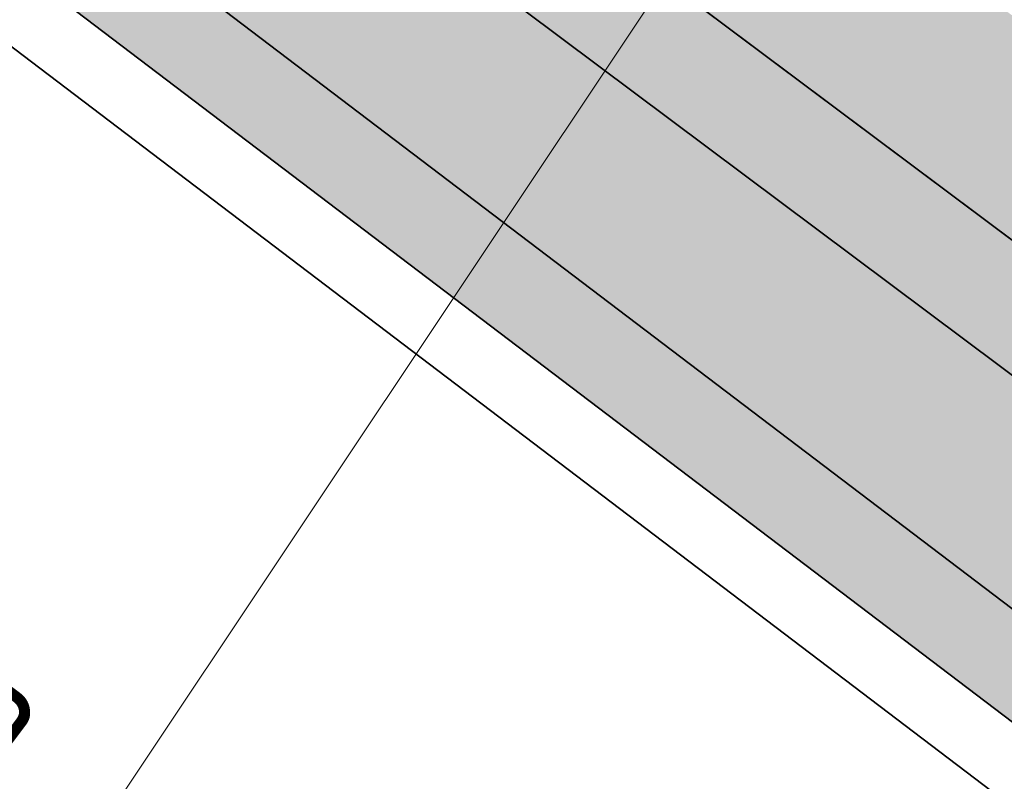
# Model space of a CAD drawing. Header units: metres. Extents: x 180563 to 183411, y 416314 to 418230.
# Tile 25 of 256: x 181069 to 181080, y 417760 to 417768. Entities that reach past the tile are written whole.
import ezdxf
from ezdxf import colors
from ezdxf.entities.mleader import LeaderData, LeaderLine
from ezdxf.math import Vec2, Vec3

# ---------------------------------------------------------------- set-up
doc = ezdxf.new("R2010")
doc.units = ezdxf.units.M
doc.linetypes.add('AM-AS', pattern=[16, 10, -2, 2, -2])
doc.linetypes.add('VW-3-3_STREEP', pattern=[6, 3, -3])
for name, color, linetype, lineweight in [('N-WE-AM-AS_WEG_GEBIEDSONTSLUITINGSWEG-G', 10, 'AM-AS', 18), ('N-WE-BV-GELEIDECONSTRUCTIE_GELEIDERAIL_AARDENBAAN-G', 210, 'BV-GELEIDERAIL-A', 35), ('N-WE-GW-BERM-G', 90, 'Continuous', 35), ('N-WE-GW-WATERGANG_BODEM-G', 150, 'Continuous', 35), ('N-WE-GW-WATERGANG_INSTEEK-G', 112, 'Continuous', 35), ('N-WE-IE-TERREINAFSCHEIDING_KUNSTMATIG_HEKWERK_WILDRASTER-G', 30, 'IE-TERREINAFSCHEIDING-KUNSTMATIG', 35), ('N-WE-VH-KANTVERHARDING_GOW-G', 7, 'Continuous', 35), ('N-WE-VW-MARKERING_LANGS_STREEP_33_015-G', 7, 'VW-3-3_STREEP', 25), ('N-WE-VW-MARKERING_LANGS_STREEP_DOORGETROKKEN_015-G', 7, 'Continuous', 25), ('N-WE-WH-T18', 7, 'Continuous', 18), ('X-XX-AL-VERWIJZING-T25', 2, 'Continuous', 25)]:
    doc.layers.add(name, color=color, linetype=linetype, lineweight=lineweight)
for name, color, linetype, lineweight, true_color, transparency in [('N-WE-GW-BERM-A', 70, 'Continuous', 25, 0x7fff00, 0.6), ('N-WE-GW-WATERGANG_TALUD-A', 7, 'Continuous', 35, 0x4c914b, 0.4), ('N-WE-GW-WATERGANG_WATERLIJN-A', 7, 'Continuous', 35, 0x05eafa, 0.4)]:
    doc.layers.add(name, color=color, linetype=linetype, lineweight=lineweight, true_color=true_color, transparency=transparency)
doc.layers.add('N-WE-VH-VERHARDING_ASFALT_DEKLAAG-A', color=252, linetype='Continuous', lineweight=18, transparency=0.5)
doc.layers.add('X-XX-AL-TEKENBLAD_VIEWPORT-G', color=1, linetype='Continuous', lineweight=18, plot=False)
doc.styles.add('NLCS-ISO-M500-T25', font='NLCS-ISO.ttf', dxfattribs={"height": 1.25})
doc.linetypes.add('BV-GELEIDERAIL-A', pattern='A,2,-1,[160,NLCS.SHX,S=0.5,R=0,X=0,Y=0],-1', length=4)
doc.linetypes.add('IE-TERREINAFSCHEIDING-KUNSTMATIG', pattern='A,4,[82,NLCS.SHX,S=0.75,R=90,X=0,Y=0],4,-2', length=10)

msp = doc.modelspace()

# ---------------------------------------------------------------- hatches: boundary and pattern name
at = {"layer": 'N-WE-GW-BERM-A'}
h = msp.add_hatch(color=256, dxfattribs=at)
h.dxf.hatch_style = 1
edge = h.paths.add_edge_path()
edge.add_line((181073.7488937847, 417814.2802837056), (181069.7045368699, 417817.3739125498))
edge.add_arc((181101.6014270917, 417859.0732937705), 52.50000000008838, 189.1732101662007, 232.58673001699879, ccw=False)
edge.add_line((181049.7728541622, 417850.7037640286), (181049.6980486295, 417851.1669996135))
edge.add_arc((181046.7364158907, 417850.6887407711), 2.999999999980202, 9.173210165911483, 136.0584857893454)
edge.add_line((181044.576270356, 417852.7705119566), (181028.8460949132, 417836.4481281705))
edge.add_line((181028.8460949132, 417836.4481281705), (181029.0068978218, 417836.290741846))
edge.add_line((181029.0068978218, 417836.290741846), (181027.410449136, 417834.6341901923))
edge.add_line((181027.410449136, 417834.6341901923), (181037.1542689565, 417825.0551359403))
edge.add_line((181037.1542689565, 417825.0551359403), (181036.8913745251, 417824.7877195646))
edge.add_line((181036.8913745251, 417824.7877195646), (181041.685457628, 417820.0747032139))
edge.add_arc((181216.9484118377, 417998.3522870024), 249.9999999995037, 225.4885475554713, 230.5528841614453)
edge.add_arc((181564.1122736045, 418420.2885536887), 796.4000000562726, 230.5528820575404, 232.095562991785)
edge.add_arc((185318.2645728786, 423241.9395734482), 6907.208297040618, 232.0955650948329, 233.106533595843)
edge.add_line((181171.6669077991, 417717.878181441), (181173.4678948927, 417720.2774408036))
edge.add_arc((185318.2645661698, 423241.9395645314), 6904.208285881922, 232.9201131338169, 233.1065335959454, ccw=False)
edge.add_arc((181188.6853429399, 417777.6711247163), 55.00000000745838, 218.4293924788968, 232.9201131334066, ccw=False)
edge.add_line((181145.599733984, 417743.4858895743), (181144.5259423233, 417744.839250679))
edge.add_line((181144.5259423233, 417744.839250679), (181128.9029318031, 417764.5298252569))
edge.add_arc((180973.9905832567, 417641.6183661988), 197.7499999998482, 38.42939247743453, 52.58673001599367)
edge.add_line((181094.1355364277, 417798.686035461), (181073.9643901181, 417814.1154452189))
edge.add_line((181073.9643901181, 417814.1154452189), (181073.7488937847, 417814.2802837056))
h = msp.add_hatch(color=256, dxfattribs=at)
h.dxf.hatch_style = 1
edge = h.paths.add_edge_path()
edge.add_arc((181263.9972262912, 417640.70309743), 3.000000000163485, 229.8991335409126, 325.6143135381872)
edge.add_line((181266.4729901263, 417639.008814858), (181266.5562549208, 417639.130485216))
edge.add_arc((182390.925729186, 419263.5190775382), 1975.561948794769, 235.1949882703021, 235.309788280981, ccw=False)
edge.add_arc((181493.644272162, 417972.7411903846), 403.5500000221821, 233.2313492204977, 235.1949882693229, ccw=False)
edge.add_arc((181012.651948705, 417329.0515215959), 399.9983836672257, 53.23134921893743, 53.93884562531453)
edge.add_arc((185318.3247645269, 423242.0195051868), 6914.508351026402, 232.57288237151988, 233.9388456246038, ccw=False)
edge.add_arc((185318.2877374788, 423241.9701144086), 6914.446625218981, 232.5272106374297, 232.5728772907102, ccw=False)
edge.add_arc((185318.456553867, 423242.1884344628), 6914.722598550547, 232.0959210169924, 232.5272010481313, ccw=False)
edge.add_arc((181564.1399569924, 418420.3241564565), 803.645098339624, 232.0926229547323, 232.0985272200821, ccw=False)
edge.add_arc((185318.30993552, 423241.9993938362), 6914.483364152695, 231.6752198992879, 232.0952310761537, ccw=False)
edge.add_line((181030.5116775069, 417817.5301763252), (181030.2791331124, 417817.2359857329))
edge.add_arc((185318.3099701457, 423241.9994375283), 6914.85841990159, 231.6196245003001, 231.6752198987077, ccw=False)
edge.add_arc((180870.0303810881, 417625.71673703), 249.625000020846, 51.61962449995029, 53.35454995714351)
edge.add_line((181019.0219391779, 417826.0019243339), (181017.3884670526, 417824.3069553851))
edge.add_line((181017.3884670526, 417824.3069553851), (181017.262458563, 417824.4283920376))
edge.add_line((181017.262458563, 417824.4283920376), (181017.1247146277, 417824.28546233))
edge.add_arc((181019.2848601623, 417822.2036911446), 2.999999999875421, 136.0584857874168, 232.8716318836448)
edge.add_line((181017.4740517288, 417819.8118356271), (181051.564089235, 417794.0032000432))
edge.add_line((181051.564089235, 417794.0032000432), (181089.9399368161, 417765.308181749))
edge.add_line((181089.9399368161, 417765.308181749), (181107.5240438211, 417752.0973728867))
edge.add_arc((181168.1549130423, 417832.841207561), 100.9736061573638, 233.0969673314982, 238.9432908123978)
edge.add_arc((181064.5187370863, 417658.6142890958), 101.7495503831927, 52.69745743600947, 59.563056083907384, ccw=False)
edge.add_arc((185318.3099398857, 423241.9993993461), 6917.433371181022, 232.6974574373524, 233.9388467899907)
edge.add_arc((181012.6519442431, 417329.0515155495), 397.0483911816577, 53.23134923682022, 53.93884678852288, ccw=False)
edge.add_arc((181493.6442733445, 417972.7411920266), 406.5000020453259, 233.231349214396, 234.683116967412)
edge.add_arc((181228.7308241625, 417598.8241839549), 51.7500001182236, 49.899133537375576, 54.68311698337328, ccw=False)
h = msp.add_hatch(color=256, dxfattribs=at)
h.dxf.hatch_style = 1
edge = h.paths.add_edge_path()
edge.add_arc((181228.730975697, 417598.8243583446), 48.1497702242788, 54.68239703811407, 54.68311822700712)
edge.add_arc((181493.6442753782, 417972.7411950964), 410.1000057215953, 233.2313492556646, 234.6831200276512, ccw=False)
edge.add_arc((181012.651940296, 417329.0515101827), 393.4483978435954, 53.23134923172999, 53.93884678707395)
edge.add_arc((185318.3099589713, 423241.9994249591), 6921.033403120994, 232.6974574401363, 233.93884678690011, ccw=False)
edge.add_arc((181064.5187370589, 417658.6142890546), 98.14955043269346, 52.69745744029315, 59.57422040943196)
edge.add_arc((181168.1598047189, 417832.8484648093), 104.5823465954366, 233.09672176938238, 238.9539027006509, ccw=False)
edge.add_line((181105.3616635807, 417749.2191596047), (181104.7191947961, 417749.7018416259))
edge.add_line((181104.7191947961, 417749.7018416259), (181087.7808334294, 417762.427506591))
edge.add_line((181087.7808334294, 417762.427506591), (181049.3996744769, 417791.126496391))
edge.add_line((181049.3996744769, 417791.126496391), (181030.062280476, 417805.7663088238))
edge.add_line((181030.062280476, 417805.7663088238), (181016.0579835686, 417816.3685792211))
edge.add_line((181016.0579835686, 417816.3685792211), (181010.4253307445, 417820.632906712))
edge.add_arc((180999.5604801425, 417806.2817736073), 17.99999999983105, 52.87163188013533, 110.0256266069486)
edge.add_arc((180999.5604801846, 417806.281773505), 18.00000011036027, 110.0256266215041, 114.8717221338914)
edge.add_arc((178500.1568795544, 423185.6150126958), 5913.63084953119, 294.8222645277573, 294.9211797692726, ccw=False)
edge.add_line((180982.7275157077, 417818.3184062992), (180980.803925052, 417817.4266589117))
edge.add_line((180980.803925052, 417817.4266589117), (180982.0988698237, 417814.4359911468))
edge.add_line((180982.0988698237, 417814.4359911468), (180982.909, 417812.5649999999))
edge.add_line((180982.909, 417812.5649999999), (180984.193, 417813.9))
edge.add_line((180984.193, 417813.9), (180994.2180399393, 417818.5693610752))
edge.add_line((180994.2180399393, 417818.5693610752), (181001.736, 417822.0709999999))
edge.add_line((181001.736, 417822.0709999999), (181002.664, 417821.6859999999))
edge.add_line((181002.664, 417821.6859999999), (181002.897, 417821.8349999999))
edge.add_line((181002.897, 417821.8349999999), (181004.325, 417821.1099999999))
edge.add_line((181004.325, 417821.1099999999), (181007.101, 417819.99))
edge.add_line((181007.101, 417819.99), (181007.026, 417819.8039999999))
edge.add_line((181007.026, 417819.8039999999), (181011.0674445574, 417817.1511925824))
edge.add_arc((181010.4503503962, 417815.9503702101), 1.350103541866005, 53.12917852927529, 62.801687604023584, ccw=False)
edge.add_line((181011.2604299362, 417817.0304399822), (181014.5577348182, 417814.6206031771))
edge.add_line((181014.5577348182, 417814.6206031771), (181028.8685332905, 417804.161549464))
edge.add_line((181028.8685332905, 417804.161549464), (181048.1972218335, 417789.5283276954))
edge.add_line((181048.1972218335, 417789.5283276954), (181086.581331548, 417760.8271315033))
edge.add_line((181086.581331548, 417760.8271315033), (181103.5178724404, 417748.1028342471))
edge.add_arc((181165.8364696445, 417831.0513420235), 103.7499999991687, 233.082734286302, 239.5630560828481)
edge.add_arc((181064.5187370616, 417658.6142890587), 96.24955042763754, 52.697446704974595, 59.56305608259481, ccw=False)
edge.add_line((181122.8482600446, 417735.175654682), (181129.299, 417730.3279999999))
edge.add_line((181129.299, 417730.3279999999), (181133.454, 417727.1759999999))
edge.add_line((181133.454, 417727.1759999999), (181133.564, 417727.1859999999))
edge.add_line((181133.564, 417727.1859999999), (181148.051, 417715.8659999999))
edge.add_line((181148.051, 417715.8659999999), (181165.6579999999, 417699.1319999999))
edge.add_line((181165.6579999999, 417699.1319999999), (181165.774, 417698.9649999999))
edge.add_line((181165.774, 417698.9649999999), (181168.9069999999, 417696.3289999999))
edge.add_line((181168.9069999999, 417696.3289999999), (181170.903, 417697.5019999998))
edge.add_line((181170.903, 417697.5019999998), (181177.178, 417693.0399999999))
edge.add_line((181177.178, 417693.0399999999), (181179.7000661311, 417692.1976577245))
edge.add_arc((185318.3099655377, 423241.99943372), 6923.033414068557, 233.2872918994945, 233.9348265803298)
edge.add_arc((181008.5358484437, 417323.5028025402), 398.357087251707, 53.222080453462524, 53.999916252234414, ccw=False)
edge.add_arc((181493.6442762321, 417972.7411959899), 412.1000069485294, 233.2436655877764, 234.6832046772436)
edge.add_arc((181228.7310384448, 417598.8244199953), 46.14968364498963, 40.84307946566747, 54.68238135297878, ccw=False)
edge.add_arc((181290.5749671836, 417652.2878644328), 35.60000389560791, 220.8430794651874, 235.6698368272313)
edge.add_arc((181252.9420399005, 417596.8718480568), 31.38661325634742, 54.583065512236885, 55.98954721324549, ccw=False)
edge.add_arc((181267.8258765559, 417621.1649947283), 3.546600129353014, -7.6863796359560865, 21.25271230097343, ccw=False)
edge.add_line((181271.3406105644, 417620.6906348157), (181271.0932304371, 417619.0810250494))
edge.add_line((181271.0932304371, 417619.0810250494), (181272.4185422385, 417618.2229377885))
edge.add_line((181272.4185422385, 417618.2229377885), (181273.314775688, 417620.6262685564))
edge.add_arc((181270.5038642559, 417621.6744941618), 2.999999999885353, 339.5488572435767, 415.6897267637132)
edge.add_arc((182390.9257077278, 419263.519046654), 1984.711911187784, 235.66983764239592, 235.6897267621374, ccw=False)
edge.add_arc((181290.5749645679, 417652.2878615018), 33.5999999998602, 220.8430889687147, 235.6698376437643, ccw=False)
edge.add_arc((181228.7309599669, 417598.8243335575), 48.14979954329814, 40.84308896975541, 54.68239881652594)
at = {"layer": 'N-WE-GW-WATERGANG_TALUD-A'}
h = msp.add_hatch(color=256, dxfattribs=at)
h.dxf.hatch_style = 1
edge = h.paths.add_edge_path()
edge.add_arc((181125.5214975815, 417729.5077122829), 2.925138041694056, 232.507645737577, 413.0755716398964)
edge.add_line((181127.2788067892, 417731.8461512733), (181122.8482600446, 417735.1756546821))
edge.add_arc((181064.5187370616, 417658.6142890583), 96.24955042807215, 52.69744670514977, 59.5630560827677)
edge.add_arc((181165.8364696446, 417831.0513420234), 103.7499999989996, 233.08273428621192, 239.56305608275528, ccw=False)
edge.add_line((181103.5178724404, 417748.1028342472), (181086.581331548, 417760.8271315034))
edge.add_line((181086.581331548, 417760.8271315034), (181049.2341603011, 417788.752971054))
edge.add_line((181049.2341603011, 417788.752971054), (181049.0654925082, 417788.8790901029))
edge.add_arc((181047.8747532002, 417787.2865975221), 1.988439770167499, 53.21378245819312, 233.2137824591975)
edge.add_line((181046.6840138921, 417785.6941049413), (181123.7641883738, 417727.1692732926))
edge.add_line((181123.7641883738, 417727.1692732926), (181123.7410960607, 417727.1868066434))
edge = h.paths.add_edge_path(flags=16)
edge.add_line((181047.2828611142, 417786.4950021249), (181124.3689041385, 417727.9657146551))
edge.add_arc((181125.4727247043, 417729.4195023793), 1.825354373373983, 232.7916087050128, 412.7916087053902)
edge.add_line((181126.5765452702, 417730.8732901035), (181122.1241712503, 417734.2187266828))
edge.add_arc((181064.518737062, 417658.6142890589), 95.0495504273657, 52.69506727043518, 59.56305608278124)
edge.add_arc((181165.8364696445, 417831.0513420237), 104.9499999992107, 233.0827342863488, 239.5630560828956, ccw=False)
edge.add_line((181102.797079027, 417747.1434298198), (181085.8616304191, 417759.8669064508))
edge.add_line((181085.8616304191, 417759.8669064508), (181048.3468953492, 417787.9180395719))
edge.add_arc((181047.8148782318, 417787.2065208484), 0.8884261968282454, 53.21378246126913, 233.2137824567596)
at = {"layer": 'N-WE-GW-WATERGANG_WATERLIJN-A'}
h = msp.add_hatch(color=256, dxfattribs=at)
h.dxf.hatch_style = 1
edge = h.paths.add_edge_path()
edge.add_line((181047.2828611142, 417786.4950021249), (181124.3689041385, 417727.9657146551))
edge.add_arc((181125.4727247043, 417729.4195023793), 1.825354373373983, 232.7916087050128, 412.7916087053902)
edge.add_line((181126.5765452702, 417730.8732901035), (181122.1241712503, 417734.2187266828))
edge.add_arc((181064.518737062, 417658.6142890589), 95.0495504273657, 52.69506727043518, 59.56305608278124)
edge.add_arc((181165.8364696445, 417831.0513420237), 104.9499999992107, 233.0827342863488, 239.5630560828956, ccw=False)
edge.add_line((181102.797079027, 417747.1434298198), (181085.8616304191, 417759.8669064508))
edge.add_line((181085.8616304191, 417759.8669064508), (181048.3468953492, 417787.9180395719))
edge.add_arc((181047.8148782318, 417787.2065208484), 0.8884261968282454, 53.21378246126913, 233.2137824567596)
at = {"layer": 'N-WE-VH-VERHARDING_ASFALT_DEKLAAG-A'}
h = msp.add_hatch(color=256, dxfattribs=at)
h.dxf.hatch_style = 1
edge = h.paths.add_edge_path(flags=16)
edge.add_line((181266.421371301, 417647.7449301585), (181267.3135911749, 417647.1243517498))
edge.add_arc((182390.9257179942, 419263.5190614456), 1968.56192919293, 235.1954939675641, 235.5561027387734)
edge.add_arc((181276.6619183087, 417638.8467284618), 1.500000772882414, -124.38568554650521, 55.61431445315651, ccw=False)
edge.add_arc((182390.9257197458, 419263.5190640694), 1971.561932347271, 235.16386169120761, 235.5561913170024, ccw=False)
edge.add_arc((181265.5645242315, 417646.5137465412), 1.500000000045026, 55.163861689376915, 235.1638616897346, ccw=False)
edge = h.paths.add_edge_path(flags=16)
edge.add_arc((182390.9257071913, 419263.5190458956), 1968.561910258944, 236.22275975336, 236.6167799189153)
edge.add_arc((181306.9286178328, 417618.4980017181), 1.500001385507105, -123.41165025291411, 56.72320394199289, ccw=False)
edge.add_arc((182390.9257072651, 419263.5190459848), 1971.561910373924, 236.2230003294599, 236.6168392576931, ccw=False)
edge.add_arc((181295.6367655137, 417625.9946514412), 1.500022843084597, 56.10695293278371, 236.6547733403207, ccw=False)
edge = h.paths.add_edge_path(flags=16)
edge.add_arc((182267.7584848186, 419021.3355650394), 1699.549995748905, 245.3727450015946, 245.6976238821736)
edge.add_arc((181568.9223495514, 417473.7562151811), 1.499999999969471, 245.6976238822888, 425.6976238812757)
edge.add_arc((182267.7584892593, 419021.3355747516), 1696.550006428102, 245.37274500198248, 245.6976238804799, ccw=False)
edge.add_arc((181560.158536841, 417477.743617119), 1.500000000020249, 65.3727449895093, 245.3727449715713)
edge = h.paths.add_edge_path(flags=16)
edge.add_line((181994.7633016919, 417267.5241882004), (181964.0698458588, 417282.2425208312))
edge.add_arc((181790.9234461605, 416921.1600831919), 400.4500000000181, 64.38133117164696, 65.79861244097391)
edge.add_arc((181955.4959157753, 417287.3267184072), 0.9999999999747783, 69.63247948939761, 245.7986124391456, ccw=False)
edge.add_arc((181816.7843065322, 416913.6942894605), 399.5499999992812, 64.38103671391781, 69.63247948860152, ccw=False)
edge.add_line((181989.5434161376, 417273.9643167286), (181997.2069129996, 417270.2894651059))
edge.add_arc((181996.5553910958, 417268.9383406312), 1.500006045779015, -25.74337134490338, 64.25630207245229, ccw=False)
edge.add_line((181997.906519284, 417268.2868264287), (181997.6676287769, 417267.7914107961))
edge.add_arc((181996.3165071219, 417268.4429246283), 1.50000000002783, 244.25653299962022, 334.2565330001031, ccw=False)
edge.add_arc((181895.7239114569, 417059.8321053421), 230.0973752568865, 64.25653299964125, 64.50554044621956)
edge = h.paths.add_edge_path(flags=16)
edge.add_line((182104.0580458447, 417214.7262762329), (182085.8331860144, 417223.4655837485))
edge.add_arc((182258.5922956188, 417583.7356110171), 399.5499999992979, 242.6861429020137, 244.3810367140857, ccw=False)
edge.add_arc((181891.5007316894, 416872.9305859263), 400.4500000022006, 62.68614290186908, 64.38103671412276)
edge.add_line((182064.6489870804, 417234.0121337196), (182060.1465170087, 417236.1711884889))
edge.add_line((182060.1465170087, 417236.1711884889), (182022.5299168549, 417254.209353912))
edge.add_line((182022.5299168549, 417254.209353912), (182009.6421919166, 417260.3893625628))
edge.add_line((182009.6421919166, 417260.3893625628), (182009.8367648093, 417260.7951228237))
edge.add_line((182009.8367648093, 417260.7951228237), (182022.7244897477, 417254.6151141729))
edge.add_line((182022.7244897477, 417254.6151141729), (182064.8398338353, 417234.4196807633))
edge.add_line((182064.8398338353, 417234.4196807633), (182097.2557363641, 417221.0628313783))
edge.add_arc((181897.9365292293, 416874.7796295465), 399.5499996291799, 58.78416041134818, 60.075443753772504, ccw=False)
edge.add_arc((182104.4904300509, 417215.6279657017), 0.9999999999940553, -115.61896328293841, 58.78416040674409, ccw=False)
edge = h.paths.add_edge_path(flags=16)
edge.add_arc((180932.4700880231, 415892.1175290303), 1700.450000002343, 63.132378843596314, 63.924974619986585, ccw=False)
edge.add_arc((181701.4075209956, 417409.901218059), 1.000000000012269, 243.1323788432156, 419.5793798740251)
edge.add_arc((181499.6040637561, 417066.2189997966), 399.5500000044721, 59.57937987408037, 60.53961974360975)
edge.add_arc((181691.3775995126, 417405.7251361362), 9.624999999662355, 60.53961974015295, 68.5815191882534)
edge.add_line((181694.8924288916, 417414.6854151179), (181680.3013201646, 417420.4090379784))
edge.add_arc((181680.1187316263, 417419.94356894), 0.5000000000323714, 68.58151929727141, 243.9249743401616)
edge = h.paths.add_edge_path(flags=16)
edge.add_arc((181680.1187316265, 417419.94356894), 0.5000000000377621, 68.58151920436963, 243.9249744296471)
edge.add_arc((180932.4700876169, 415892.117528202), 1700.450000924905, 63.13237884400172, 63.9249744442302, ccw=False)
edge.add_arc((181701.4075209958, 417409.9012180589), 0.999999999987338, 243.132378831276, 419.5793798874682)
edge.add_arc((181499.6040633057, 417066.2189990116), 399.5500009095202, 59.57937987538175, 60.53961974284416)
edge.add_arc((181691.377599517, 417405.7251361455), 9.624999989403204, 60.53961974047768, 68.58151919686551)
edge.add_line((181694.8924288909, 417414.6854151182), (181680.3013201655, 417420.4090379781))
edge = h.paths.add_edge_path()
edge.add_line((181033.0028603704, 417820.6897694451), (181030.5116775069, 417817.5301763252))
edge.add_arc((185318.3099397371, 423241.9993992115), 6914.48337098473, 231.6752198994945, 233.9388467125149)
edge.add_arc((181012.6519479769, 417329.0515206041), 399.9983848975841, 53.23134850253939, 53.938848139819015, ccw=False)
edge.add_arc((181493.6442721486, 417972.7411903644), 403.5499999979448, 233.2313499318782, 235.1949882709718)
edge.add_arc((182390.9257103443, 419263.5190504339), 1975.561915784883, 235.1949882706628, 235.4212797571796)
edge.add_arc((182390.9257072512, 419263.5190459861), 1975.561910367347, 235.4212797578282, 236.6169555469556)
edge.add_arc((181525.9518411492, 417950.8722321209), 403.549999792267, 236.6169555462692, 239.1017050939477)
edge.add_arc((181113.3162874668, 417261.3618971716), 399.9999999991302, 57.45738260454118, 59.10170509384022, ccw=False)
edge.add_arc((182390.9257176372, 419263.5190624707), 1975.061929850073, 237.4573826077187, 238.7073108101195)
edge.add_arc((182390.9257072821, 419263.5190461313), 1975.061910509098, 238.7073108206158, 243.3553666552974)
edge.add_arc((181325.8161351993, 417140.6764458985), 400.0000057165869, 62.80119298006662, 63.355366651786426, ccw=False)
edge.add_arc((181965.7273091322, 418385.8726976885), 999.9999999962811, 242.8011929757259, 244.8548049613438)
edge.add_arc((182264.6752762, 419022.7500135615), 1703.549999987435, 244.8548049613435, 245.6235062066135)
edge.add_arc((180118.4752339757, 414286.3140772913), 3496.449999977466, 64.81384707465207, 65.62350620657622, ccw=False)
edge.add_line((181606.4266050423, 417450.3563209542), (181610.9455030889, 417448.2272794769))
edge.add_arc((180118.4752340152, 414286.3140773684), 3496.449999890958, 64.21818017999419, 64.73198948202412, ccw=False)
edge.add_line((181639.2400873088, 417434.716348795), (181670.3332164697, 417419.6975125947))
edge.add_arc((180932.4700880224, 415892.1175290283), 1696.450000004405, 62.96011553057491, 64.21818017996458, ccw=False)
edge.add_arc((182841.8347448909, 419633.0166956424), 2503.549996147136, 242.9601155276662, 243.1447444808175)
edge.add_arc((182162.6238776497, 418291.6236925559), 1000.000000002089, 243.1447444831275, 244.3810367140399)
edge.add_line((181730.2396714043, 417389.9342237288), (181853.9053023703, 417330.6332475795))
edge.add_line((181853.9053023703, 417330.6332475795), (181891.061373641, 417312.8159180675))
edge.add_line((181891.061373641, 417312.8159180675), (181897.2858365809, 417309.8311216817))
edge.add_line((181897.2858365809, 417309.8311216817), (181963.5044478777, 417278.0775272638))
edge.add_line((181963.5044478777, 417278.0775272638), (181971.1422850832, 417274.4393758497))
edge.add_line((181971.1422850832, 417274.4393758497), (181991.327, 417264.879))
edge.add_line((181991.327, 417264.879), (181992.079, 417264.515))
edge.add_line((181992.079, 417264.515), (181993.975, 417263.597))
edge.add_line((181993.975, 417263.597), (182012.385, 417254.688))
edge.add_line((182012.385, 417254.688), (182018.101, 417251.9469999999))
edge.add_line((182018.101, 417251.9469999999), (182018.0840521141, 417251.9051478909))
edge.add_line((182018.0840521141, 417251.9051478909), (182076.44479169, 417223.9196130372))
edge.add_line((182076.44479169, 417223.9196130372), (182139.6315825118, 417193.6198575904))
edge.add_line((182139.6315825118, 417193.6198575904), (182139.6770349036, 417193.5980619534))
edge.add_line((182139.6770349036, 417193.5980619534), (182160.765325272, 417183.4856883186))
edge.add_arc((182343.9232624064, 417565.4413533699), 423.600000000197, 244.3810386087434, 252.5258950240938)
edge.add_line((182216.7268854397, 417161.3893249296), (182226.8023124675, 417158.217560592))
edge.add_arc((182151.7336291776, 416919.7543710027), 250.0000000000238, 69.67063188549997, 72.52589502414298, ccw=False)
edge.add_line((182238.5877141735, 417154.1821166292), (182255.2274778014, 417148.0171832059))
edge.add_line((182255.2274778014, 417148.0171832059), (182256.5475957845, 417151.5803119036))
edge.add_arc((182256.8857542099, 417152.5214011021), 1.000000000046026, 74.81650509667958, 250.2352849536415, ccw=False)
edge.add_line((182257.147665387, 417153.4864930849), (182258.0083183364, 417157.2352828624))
edge.add_arc((182313.9483987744, 417400.8963332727), 250.0000001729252, 254.8165050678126, 257.0700086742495, ccw=False)
edge.add_line((182248.4706043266, 417159.6233374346), (182237.6629667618, 417162.5563646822))
edge.add_arc((182303.1407611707, 417403.8293603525), 250.0000000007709, 252.5258950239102, 254.8165050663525, ccw=False)
edge.add_line((182228.0720778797, 417165.3661707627), (182218.8888635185, 417168.2570647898))
edge.add_arc((182343.9232624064, 417565.4413533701), 416.4000000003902, 244.3810386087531, 252.525895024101, ccw=False)
edge.add_line((182163.8784913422, 417189.9778525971), (182145.833652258, 417198.6308346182))
edge.add_arc((182318.7873228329, 417559.3066278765), 400.0000000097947, 238.4165808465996, 244.381038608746, ccw=False)
edge.add_arc((181897.9365152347, 416874.7796054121), 403.5500275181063, 58.41658145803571, 64.37994115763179)
edge.add_line((182072.4321312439, 417238.6530788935), (182025.794417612, 417261.0171094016))
edge.add_line((182025.794417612, 417261.0171094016), (181991.2729529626, 417277.5710746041))
edge.add_arc((181816.7843065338, 416913.6942894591), 403.5500000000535, 64.38103671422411, 70.3455075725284)
edge.add_arc((182087.056245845, 417670.4278497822), 399.9999999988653, 244.3810367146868, 250.34550757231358, ccw=False)
edge.add_line((181914.1025633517, 417309.7520622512), (181885.1575948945, 417323.6318207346))
edge.add_line((181885.1575948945, 417323.6318207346), (181750.5912443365, 417388.1605940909))
edge.add_arc((181923.5462577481, 417748.8357434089), 399.9999999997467, 238.15746587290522, 244.38082528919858, ccw=False)
edge.add_arc((181499.6040637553, 417066.2189997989), 403.5500000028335, 58.15746587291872, 64.21818017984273)
edge.add_line((181675.1262810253, 417429.5983521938), (181644.0244867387, 417444.6213738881))
edge.add_arc((180118.4752339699, 414286.3140772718), 3507.44999999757, 64.21818018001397, 65.62350620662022)
edge.add_arc((181399.5502938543, 417113.5109048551), 403.549999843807, 65.62350620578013, 69.59298173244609)
edge.add_arc((181677.6347093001, 417868.8340820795), 401.3422855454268, 243.0432052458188, 249.9840945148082, ccw=False)
edge.add_arc((182264.6752761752, 419022.7500135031), 1695.999999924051, 242.32913509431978, 243.03758471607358, ccw=False)
edge.add_arc((182390.92588004, 419263.5193751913), 1967.862282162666, 242.2105599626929, 242.3291350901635, ccw=False)
edge.add_arc((182390.9257071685, 419263.5190458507), 1967.861910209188, 238.7812462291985, 242.2105599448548, ccw=False)
edge.add_arc((181578.2919742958, 417922.6919184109), 400.0000000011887, 232.39639598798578, 238.78124622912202, ccw=False)
edge.add_arc((181087.4206071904, 417285.3653902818), 404.4499999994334, 52.39639598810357, 56.61710014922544)
edge.add_arc((182127.3627245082, 418865.1477469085), 1486.896640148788, 236.2270752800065, 236.6510802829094, ccw=False)
edge.add_arc((182370.5963038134, 419233.9724161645), 1928.697474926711, 235.189868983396, 236.3115455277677, ccw=False)
edge.add_arc((181039.2420212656, 417319.0640495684), 403.5500000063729, 55.19498827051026, 59.46724989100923)
edge.add_arc((181447.4701584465, 418011.1929324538), 400.0000000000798, 233.4982623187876, 239.46724989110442, ccw=False)
edge.add_arc((185318.2645985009, 423241.9395540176), 6907.208296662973, 232.0955652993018, 233.4982620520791, ccw=False)
edge.add_arc((181564.1122510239, 418420.2885722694), 796.4000000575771, 230.5528841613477, 232.0955691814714, ccw=False)
edge.add_arc((181216.9484118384, 417998.3522870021), 249.9999999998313, 225.4885475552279, 230.5528841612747, ccw=False)
edge.add_line((181041.6854576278, 417820.0747032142), (181036.8913745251, 417824.7877195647))
edge.add_line((181036.8913745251, 417824.7877195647), (181034.331044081, 417822.1833498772))
edge.add_arc((181033.6401504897, 417821.4603934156), 1.000000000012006, -129.5900460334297, 46.299113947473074, ccw=False)

# ---------------------------------------------------------------- linework, layer by layer
at = {"layer": 'N-WE-AM-AS_WEG_GEBIEDSONTSLUITINGSWEG-G', "flags": 128}
msp.add_lwpolyline([(180998.6357589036, 417852.5923585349), (181032.404589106, 417822.5537126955, 0.01636333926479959), (181072.6352749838, 417789.059309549, 0.006800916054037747), (181222.52458611, 417675.5955956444, 0.03786963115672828), (181475.3950408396, 417517.5334610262, 0.01437539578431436), (181563.1980470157, 417474.6641448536, -0.006131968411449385), (181640.9581216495, 417438.2731532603), (181672.0512508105, 417423.25431706, -0.00548939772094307), (181705.4900083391, 417406.6472787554, 0.006200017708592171), (181761.0471846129, 417379.1537028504), (182144.1001733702, 417195.4695541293, 1.733259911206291e-06), (182144.102712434, 417195.4683612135), (182147.6425671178, 417193.7708816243), (182148.8545265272, 417193.1897434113), (182150.0665531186, 417192.6087453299), (182151.2787140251, 417192.0280275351), (182152.491076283, 417191.4477302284), (182153.7037067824, 417190.8679936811), (182154.916672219, 417190.2889582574), (182156.1300390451, 417189.7107644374), (182157.3438734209, 417189.13355284), (182158.5582411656, 417188.5574642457), (182159.7732077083, 417187.9826396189), (182160.9888380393, 417187.4092201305), (182162.2051966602, 417186.8373471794), (182163.4223475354, 417186.2671624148), (182164.6403540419, 417185.6988077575), (182165.8592789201, 417185.1324254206), (182167.0791842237, 417184.5681579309), (182168.3001312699, 417184.0061481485), (182169.5221805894, 417183.4465392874), (182170.7453918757, 417182.8894749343), (182171.9698239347, 417182.3350990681), (182173.1955346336, 417181.7835560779), (182174.4225808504, 417181.2349907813), (182175.6510184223, 417180.6895484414), (182176.8809020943, 417180.1473747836), (182178.1122854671, 417179.6086160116), (182179.3452209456, 417179.0734188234), (182180.5797596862, 417178.5419304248), (182181.8159515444, 417178.0142985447), (182183.0538450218, 417177.4906714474), (182184.2934872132, 417176.9711979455), (182185.5348487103, 417176.4514943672, 0.02042757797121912), (182217.8078744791, 417164.8231948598), (182298.8362061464, 417139.3153159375)], format="xyb", dxfattribs=at)
at = {"layer": 'N-WE-BV-GELEIDECONSTRUCTIE_GELEIDERAIL_AARDENBAAN-G', "ltscale": 0.5, "flags": 128}
msp.add_lwpolyline([(181069.5294931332, 417785.9922967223, 0.002103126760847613), (181115.5776914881, 417750.4431575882, 0.005960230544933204), (181247.6818141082, 417651.817383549, -0.003087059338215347), (181251.6493714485, 417648.8906549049, 0.004855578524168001), (181257.9844946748, 417644.2519659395), (181261.1440499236, 417641.7888825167)], format="xyb", dxfattribs=at)
at = {"layer": 'N-WE-GW-BERM-G', "flags": 128}
msp.add_lwpolyline([(181044.0957735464, 417850.182358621), (181032.2084587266, 417837.8475111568, 0.4113030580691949), (181032.2464521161, 417835.0334430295), (181044.524717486, 417822.9628000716, 0.0221009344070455), (181060.6802086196, 417808.4269038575, 0.006666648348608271), (181077.1732807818, 417795.2214063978), (181077.527959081, 417794.9452236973, 0.002620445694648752), (181134.8539550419, 417750.7948818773, 5.735544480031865e-05), (181136.1138601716, 417749.835255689, 0.8825347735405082), (181136.8084632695, 417750.5438270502), (181126.9444950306, 417762.975950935, 0.06185173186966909), (181092.6166368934, 417796.700350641), (181072.4454905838, 417812.1297603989), (181068.1856373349, 417815.3882277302, -0.1862317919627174), (181047.5030830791, 417849.1551702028, 0.6108191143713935)], format="xyb", close=True, dxfattribs=at)
msp.add_lwpolyline([(181011.2604299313, 417817.0304399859), (181028.8685332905, 417804.1615494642), (181048.1972218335, 417789.5283276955), (181086.581331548, 417760.8271315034), (181103.5178724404, 417748.1028342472, 0.02828327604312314), (181113.2777777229, 417741.5994197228, -0.0299658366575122), (181122.8482600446, 417735.1756546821), (181129.299, 417730.328)], format="xyb", dxfattribs=at)
at = {"layer": 'N-WE-GW-WATERGANG_BODEM-G', "flags": 128}
msp.add_lwpolyline([(181047.2828611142, 417786.4950021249), (181124.3689041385, 417727.9657146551, 1), (181126.5765452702, 417730.8732901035), (181122.1241712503, 417734.2187266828, 0.02997622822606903), (181112.6698699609, 417740.5647950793, -0.0282832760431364), (181102.797079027, 417747.1434298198), (181085.8616304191, 417759.8669064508), (181048.3468953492, 417787.9180395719, 0.9999999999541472)], format="xyb", close=True, dxfattribs=at)
at = {"layer": 'N-WE-GW-WATERGANG_INSTEEK-G', "flags": 128}
msp.add_lwpolyline([(181123.7410960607, 417727.1868066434, 1.00496841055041), (181127.2788067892, 417731.8461512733), (181122.8482600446, 417735.1756546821, 0.02996583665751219), (181113.2777777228, 417741.5994197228, -0.02828327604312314), (181103.5178724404, 417748.1028342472), (181086.581331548, 417760.8271315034), (181049.2341603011, 417788.752971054), (181049.0654925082, 417788.8790901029, 1.000000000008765), (181046.6840138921, 417785.6941049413), (181123.7641883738, 417727.1692732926)], format="xyb", close=True, dxfattribs=at)
at = {"layer": 'N-WE-IE-TERREINAFSCHEIDING_KUNSTMATIG_HEKWERK_WILDRASTER-G', "ltscale": 0.4, "flags": 128}
msp.add_lwpolyline([(181194.3156810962, 417682.1551479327), (181193.452, 417682.791), (181181.375, 417691.509), (181177.178, 417693.04), (181174.186, 417695.197), (181170.903, 417697.502), (181168.907, 417696.329), (181165.774, 417698.965), (181165.658, 417699.132), (181157.945, 417706.429), (181148.051, 417715.866), (181133.905, 417726.836), (181133.454, 417727.176), (181131.565, 417728.568), (181129.5216271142, 417730.1550857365), (181125.535389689, 417724.8827605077), (181006.1234216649, 417815.5489450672), (181006.7337310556, 417819.99631002), (181002.664, 417821.686), (181001.736, 417822.071), (180999.25, 417820.938), (180995.573, 417819.263), (180984.193, 417813.9), (180982.9090000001, 417812.565)], dxfattribs=at)
at = {"layer": 'N-WE-VH-KANTVERHARDING_GOW-G', "flags": 128}
for points in [[(180986.7769421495, 417831.1747158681, -0.2230282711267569), (180996.8028964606, 417834.6859179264, 0.05599086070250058), (181000.8214443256, 417834.7255519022, -0.1895041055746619), (181011.4485475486, 417831.9798437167), (181016.7920261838, 417828.1050260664, -0.01061493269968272), (181025.2502109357, 417821.6932775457, 0.01011986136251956), (181248.1103501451, 417652.4058908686, -0.003087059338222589), (181252.0851416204, 417649.4738258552, 0.008568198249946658), (181263.3038270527, 417641.3865739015, 0.0009873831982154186), (181269.7192684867, 417636.9456589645)], [(181074.8469208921, 417791.8998406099, 0.006120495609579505), (181209.5312920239, 417689.6574043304, 0.02605051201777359), (181244.2578445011, 417666.6573675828, -0.0186434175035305), (181269.582466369, 417650.4186660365, 0.004894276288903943), (181300.792615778, 417629.1689955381)]]:
    msp.add_lwpolyline(points, format="xyb", dxfattribs=at)
at = {"layer": 'N-WE-VH-VERHARDING_ASFALT_DEKLAAG-A', "flags": 128}
msp.add_lwpolyline([(181209.5312920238, 417689.6574043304, -0.006120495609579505), (181074.8469213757, 417791.899841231, -0.006731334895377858), (181058.1069773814, 417805.2994478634, -0.02210093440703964), (181041.6854576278, 417820.0747032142), (181036.8913745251, 417824.7877195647), (181034.331044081, 417822.1833498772), (181034.331044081, 417822.1833498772, -0.9647545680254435), (181033.0028603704, 417820.6897694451), (181030.5116775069, 417817.5301763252, 0.009877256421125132), (181248.1103501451, 417652.4058908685, -0.003087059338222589)], format="xyb", dxfattribs=at)
at = {"layer": 'N-WE-VW-MARKERING_LANGS_STREEP_33_015-G', "flags": 128}
msp.add_lwpolyline([(181026.9058904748, 417834.218716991, 0.15, 0.15, 0), (181042.3001765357, 417819.0847444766, 0.15, 0.15, 0.02038224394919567), (181057.3988635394, 417805.4055427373, 0.15, 0.15, 0), (181057.984326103, 417804.9147636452, 0.15, 0.15, 0.006684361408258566), (181074.6165410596, 417791.603951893, 0.15, 0.15, 0.006120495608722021), (181209.3082243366, 417689.3559647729, 0.15, 0.15, 0.006270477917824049), (181217.4544668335, 417683.4843389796, 0, 0, 0)], format="xyseb", dxfattribs=at)
at = {"layer": 'N-WE-VW-MARKERING_LANGS_STREEP_33_015-G', "const_width": 0.15, "flags": 128}
msp.add_lwpolyline([(181019.4691864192, 417826.5020365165, -0.00979520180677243), (181027.2665650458, 417820.5751101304, 0.00199446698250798), (181070.6540090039, 417786.5146673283, 0.006483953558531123), (181213.5571108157, 417678.1968524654)], format="xyb", dxfattribs=at)
at = {"layer": 'N-WE-VW-MARKERING_LANGS_STREEP_DOORGETROKKEN_015-G', "const_width": 0.15, "flags": 128}
for points in [[(181024.6880522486, 417831.9173817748), (181043.2618002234, 417814.1673731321, 0.01922301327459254), (181057.658349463, 417801.4311158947, 0.006071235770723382), (181072.8349375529, 417789.3157464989, 0.006258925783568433), (181210.6603075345, 417684.7490437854)], [(181210.0793229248, 417684.3701972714, -0.006952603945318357), (181057.1302946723, 417800.754212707, -0.0001634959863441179), (181053.5727192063, 417803.5421191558, -0.006489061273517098), (181037.3944377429, 417816.5714069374), (181022.0934016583, 417829.2250479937)], [(181072.4356125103, 417788.8028727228, 0.006258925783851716), (181210.2739462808, 417684.2263345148)]]:
    msp.add_lwpolyline(points, format="xyb", dxfattribs=at)
at = {"layer": 'X-XX-AL-TEKENBLAD_VIEWPORT-G', "flags": 128}
msp.add_lwpolyline([(181115.1194298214, 417827.3631614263), (181528.357126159, 417551.7706009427), (181453.1048885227, 417438.9335153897), (181039.8671921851, 417714.5260758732)], close=True, dxfattribs=at)

# ---------------------------------------------------------------- leaders
at = {"layer": 'N-WE-WH-T18'}
ml = msp.add_multileader_mtext('Standard', dxfattribs=at)
ml.set_content('\\pxi-3,l4,t4;Verwijderen bestaande duiker\\Paanleggen nieuwe duiker %%C500mm', color=256, style='NLCS-ISO-M500-T25')
ml.set_leader_properties(color=256, linetype='ByLayer', lineweight=-1)
ml.build(insert=Vec2(0, 0))
ml.multileader.update_dxf_attribs({"text_left_attachment_type": 5, "text_right_attachment_type": 5, "dogleg_length": 1.25, "arrow_head_size": 1.25})
ctx = ml.context
ctx.base_point, ctx.char_height, ctx.arrow_head_size, ctx.landing_gap_size, ctx.plane_origin, ctx.plane_x_axis, ctx.plane_y_axis = Vec3(181047.1406491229, 417775.5311492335), 1.25, 1.25, 0.45, Vec3(181029.1568559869, 417775.2463975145), Vec3(0.7999903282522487, -0.600012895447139), Vec3(0.600012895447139, 0.7999903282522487)
ctx.left_attachment, ctx.right_attachment = 5, 5
notes = []
notes.append((ctx, [(0, (1, 1, 0), (181046.1406612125, 417776.2811653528), (0.7999903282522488, -0.600012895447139), 1.25, [(1, [(181045.9509233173, 417788.4418057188), (181046.8648984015, 417790.6177099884)], 0, [])])]))
ctx.mtext.insert, ctx.mtext.text_direction, ctx.mtext.rotation, ctx.mtext.width, ctx.mtext.defined_height, ctx.mtext.flow_direction = Vec3(181049.7256925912, 417778.2277742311), Vec3(0.7999903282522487, -0.600012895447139), 5.639668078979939, 51.14538636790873, 4.416786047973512, 5
at = {"layer": 'X-XX-AL-VERWIJZING-T25'}
ml = msp.add_multileader_mtext('Standard', dxfattribs=at)
ml.set_content('\\pxi-3,l4,t4;Terugkeervoorziening vervangen', color=256, style='NLCS-ISO-M500-T25')
ml.set_leader_properties(color=256, linetype='ByLayer', lineweight=-1)
ml.build(insert=Vec2(0, 0))
ml.multileader.update_dxf_attribs({"text_left_attachment_type": 5, "text_right_attachment_type": 5, "dogleg_length": 1.25, "arrow_head_size": 1.25})
ctx = ml.context
ctx.base_point, ctx.char_height, ctx.arrow_head_size, ctx.landing_gap_size, ctx.plane_origin, ctx.plane_x_axis, ctx.plane_y_axis = Vec3(181044.2259795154, 417774.5164269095), 1.25, 1.25, 0.45, Vec3(181023.5312628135, 417776.690612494), Vec3(0.7999903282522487, -0.600012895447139), Vec3(0.600012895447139, 0.7999903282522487)
ctx.left_attachment, ctx.right_attachment = 5, 5
notes.append((ctx, [(0, (1, 1, 0), (181043.2259916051, 417775.2664430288), (0.7999903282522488, -0.600012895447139), 1.25, [(0, [(181046.1004594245, 417790.8021651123)], 0, [])])]))
ctx.mtext.insert, ctx.mtext.text_direction, ctx.mtext.rotation, ctx.mtext.width, ctx.mtext.flow_direction = Vec3(181045.5609961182, 417775.5464053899), Vec3(0.7999903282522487, -0.600012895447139), 5.639668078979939, 50.08608352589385, 5
for ctx, leaders in notes:
    for number, flags, end, landing, length, lines in leaders:
        leader = LeaderData()
        leader.index, (leader.has_last_leader_line, leader.has_dogleg_vector, leader.attachment_direction) = number, flags
        leader.last_leader_point, leader.dogleg_vector, leader.dogleg_length = Vec3(end), Vec3(landing), length
        for number, points, colour, breaks in lines:
            line = LeaderLine()
            line.index, line.vertices, line.color, line.breaks = number, Vec3.list(points), colors.encode_raw_color(colour), breaks
            leader.lines.append(line)
        ctx.leaders.append(leader)

doc.saveas('drawing.dxf')
